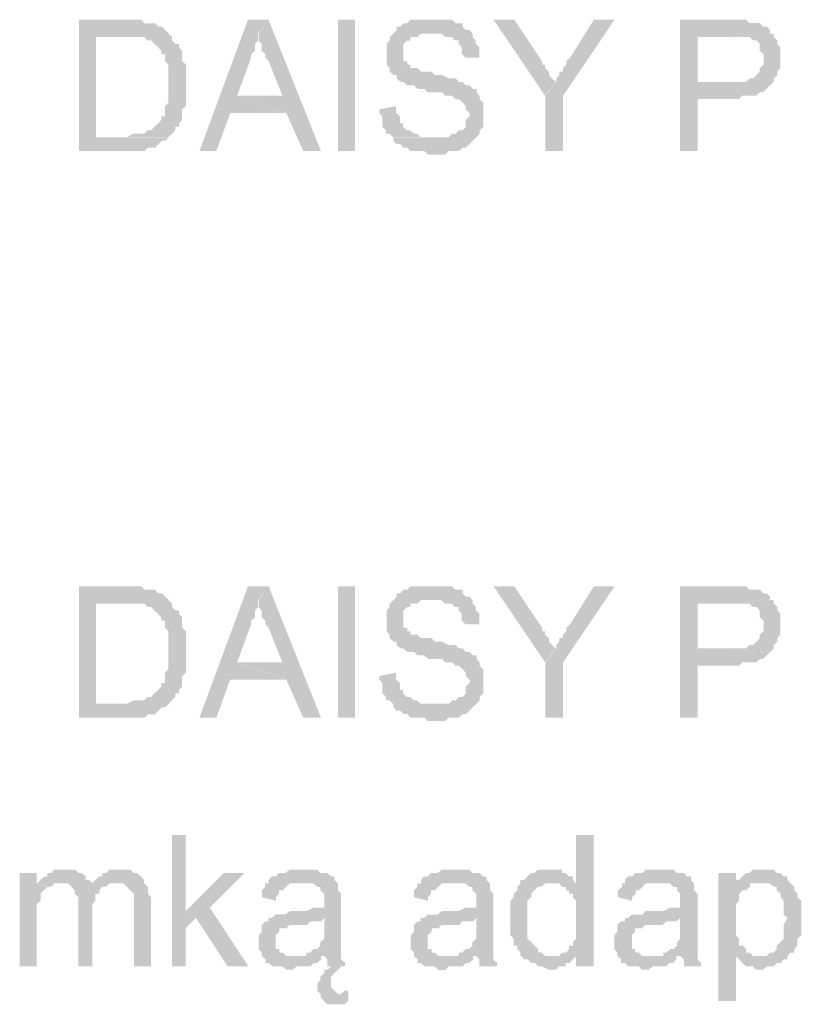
# Model space of a CAD drawing. Header units: millimetres. Extents: x -523 to 1404227, y -783705 to 1038705.
# Tile 191 of 256: x 403598 to 404556, y 247312 to 248518. Entities that reach past the tile are written whole.
import ezdxf

# ---------------------------------------------------------------- set-up
doc = ezdxf.new("R2010")
doc.units = ezdxf.units.MM
doc.linetypes.add('ACAD_ISO08W100', pattern=[36, 24, -3, 6, -3])
doc.layers.add('!!ELEKTRYKA', color=7, linetype='Continuous')

msp = doc.modelspace()

# ---------------------------------------------------------------- hatches: boundary and pattern name
at = {"layer": '!!ELEKTRYKA', "linetype": 'ACAD_ISO08W100'}
for points in [[(403725.7, 248518.19), (403670.93, 248518.19), (403670.93, 248357.38), (403730.42, 248357.38), (403734.2, 248357.38), (403738.92, 248357.38), (403742.7, 248357.38), (403747.42, 248357.38), (403751.2, 248357.38), (403755.92, 248361.63), (403759.7, 248361.63), (403764.42, 248361.63), (403768.19, 248365.78), (403768.19, 248365.78), (403772.92, 248370.03), (403776.69, 248370.03), (403781.41, 248374.28), (403781.41, 248374.28), (403691.71, 248374.28), (403691.71, 248497.04), (403725.7, 248497.04), (403781.41, 248501.29), (403776.69, 248505.54), (403776.69, 248505.54), (403772.92, 248509.79), (403768.19, 248509.79), (403764.42, 248513.94), (403759.7, 248513.94), (403755.92, 248513.94), (403755.92, 248513.94), (403751.2, 248513.94), (403747.42, 248518.19), (403742.7, 248518.19), (403738.92, 248518.19), (403730.42, 248518.19)], [(403903.51, 248518.29), (403878.04, 248518.29), (403818.6, 248357.44), (403839.36, 248357.44), (403856.34, 248403.95), (403924.26, 248403.95), (403864.83, 248425.18), (403881.81, 248471.69), (403881.81, 248471.69), (403881.81, 248475.93), (403886.53, 248480.18), (403886.53, 248484.42), (403886.53, 248488.67), (403890.3, 248492.91), (403890.3, 248497.16), (403890.3, 248501.4)], [(403903.25, 248518.27), (403890.99, 248501.3), (403890.99, 248497.05), (403890.99, 248492.81), (403894.76, 248488.57), (403894.76, 248484.42), (403894.76, 248480.17), (403899.48, 248475.93), (403899.48, 248471.68), (403903.25, 248467.44), (403920.23, 248425.1), (403865.53, 248425.1), (403924.94, 248403.97), (403945.69, 248357.38), (403967.38, 248357.38)], [(404102.33, 248518.21), (404098.57, 248518.21), (404093.86, 248518.21), (404090.09, 248518.21), (404085.38, 248518.21), (404081.61, 248518.21), (404076.9, 248518.21), (404073.13, 248513.97), (404068.42, 248513.97), (404064.66, 248509.73), (404059.95, 248509.73), (404059.95, 248505.49), (404056.18, 248501.26), (404051.47, 248497.02), (404051.47, 248497.02), (404051.47, 248492.78), (404047.7, 248488.63), (404047.7, 248484.39), (404047.7, 248480.15), (404047.7, 248475.92), (404047.7, 248471.68), (404047.7, 248467.44), (404047.7, 248463.2), (404051.47, 248458.96), (404051.47, 248454.72), (404051.47, 248454.72), (404056.18, 248450.48), (404059.95, 248450.48), (404059.95, 248446.24), (404064.66, 248442), (404068.42, 248442), (404068.42, 248442), (404073.13, 248437.77), (404076.9, 248437.77), (404081.61, 248437.77), (404085.38, 248433.53), (404090.09, 248433.53), (404093.86, 248433.53), (404098.57, 248429.29), (404102.33, 248429.29), (404110.81, 248429.29), (404115.52, 248429.29), (404119.29, 248425.05), (404124, 248425.05), (404127.77, 248425.05), (404127.77, 248425.05), (404132.48, 248420.81), (404136.25, 248420.81), (404140.96, 248416.67), (404144.72, 248412.43), (404144.72, 248412.43), (404144.72, 248408.19), (404149.43, 248403.95), (404149.43, 248399.71), (404149.43, 248399.71), (404144.72, 248395.47), (404144.72, 248391.23), (404144.72, 248386.99), (404140.96, 248382.75), (404136.25, 248382.75), (404132.48, 248378.52), (404127.77, 248378.52), (404124, 248374.28), (404124, 248374.28), (404115.52, 248374.28), (404110.81, 248374.28), (404107.04, 248374.28), (404056.18, 248374.28), (404056.18, 248370.04), (404059.95, 248365.8), (404064.66, 248365.8), (404068.42, 248361.56), (404073.13, 248361.56), (404073.13, 248361.56), (404076.9, 248357.32), (404081.61, 248357.32), (404085.38, 248357.32), (404090.09, 248357.32), (404093.86, 248357.32), (404098.57, 248353.08), (404102.33, 248353.08), (404107.04, 248353.08), (404110.81, 248353.08), (404115.52, 248353.08), (404119.29, 248353.08), (404124, 248357.32), (404127.77, 248357.32), (404132.48, 248357.32), (404136.25, 248357.32), (404140.96, 248361.56), (404140.96, 248361.56), (404144.72, 248361.56), (404149.43, 248365.8), (404153.2, 248370.04), (404153.2, 248370.04), (404157.91, 248374.28), (404161.68, 248378.52), (404161.68, 248382.75), (404166.39, 248386.99), (404166.39, 248391.23), (404166.39, 248395.47), (404166.39, 248399.71), (404166.39, 248403.95), (404166.39, 248403.95), (404166.39, 248408.19), (404166.39, 248412.43), (404166.39, 248416.67), (404161.68, 248420.81), (404161.68, 248425.05), (404157.91, 248429.29), (404157.91, 248433.53), (404153.2, 248433.53), (404149.43, 248437.77), (404144.72, 248437.77), (404140.96, 248442), (404140.96, 248442), (404136.25, 248442), (404136.25, 248442), (404132.48, 248446.24), (404127.77, 248446.24), (404124, 248446.24), (404115.52, 248450.48), (404110.81, 248450.48), (404107.04, 248450.48), (404102.33, 248454.72), (404093.86, 248454.72), (404090.09, 248454.72), (404085.38, 248458.96), (404081.61, 248458.96), (404076.9, 248458.96), (404076.9, 248463.2), (404073.13, 248463.2), (404073.13, 248467.44), (404068.42, 248467.44), (404068.42, 248471.68), (404068.42, 248475.92), (404068.42, 248480.15), (404068.42, 248484.39), (404068.42, 248488.63), (404073.13, 248492.78), (404076.9, 248492.78), (404076.9, 248497.02), (404081.61, 248497.02), (404085.38, 248497.02), (404090.09, 248501.26), (404093.86, 248501.26), (404098.57, 248501.26), (404102.33, 248501.26), (404153.2, 248501.26), (404149.43, 248505.49), (404144.72, 248505.49), (404140.96, 248509.73), (404140.96, 248513.97), (404136.25, 248513.97), (404132.48, 248513.97), (404127.77, 248518.21), (404124, 248518.21), (404119.29, 248518.21), (404115.52, 248518.21), (404110.81, 248518.21), (404107.04, 248518.21)], [(404204.22, 248518.23), (404178.81, 248518.23), (404241.87, 248425.15), (404255.04, 248442), (404255.04, 248442), (404250.34, 248446.23), (404246.57, 248450.47), (404246.57, 248454.7), (404241.87, 248458.94), (404241.87, 248463.17), (404238.1, 248463.17), (404238.1, 248467.41)], [(404326.97, 248518.24), (404301.56, 248518.24), (404272.4, 248471.67), (404267.7, 248467.43), (404267.7, 248463.2), (404263.93, 248458.97), (404263.93, 248454.73), (404259.23, 248454.73), (404259.23, 248450.5), (404255.47, 248446.27), (404255.47, 248442.03), (404242.29, 248425.1), (404242.29, 248357.36), (404263.93, 248357.36), (404263.93, 248425.1)], [(404466.42, 248518.28), (404407.22, 248518.28), (404407.22, 248357.39), (404428.83, 248357.39), (404428.83, 248420.92), (404471.12, 248420.92), (404474.88, 248420.92), (404479.58, 248420.92), (404483.34, 248425.15), (404488.04, 248425.15), (404491.8, 248425.15), (404496.5, 248425.15), (404500.25, 248425.15), (404504.95, 248429.38), (404508.71, 248429.38), (404513.41, 248433.61), (404513.41, 248433.61), (404517.17, 248437.84), (404517.17, 248437.84), (404428.83, 248442.07), (404428.83, 248497.14), (404471.12, 248497.14), (404521.87, 248501.36), (404517.17, 248501.36), (404517.17, 248505.59), (404513.41, 248509.82), (404508.71, 248509.82), (404504.95, 248514.05), (404500.25, 248514.05), (404496.5, 248514.05), (404491.8, 248514.05), (404491.8, 248514.05), (404488.04, 248518.28), (404483.34, 248518.28), (404479.58, 248518.28), (404474.88, 248518.28)], [(403780.39, 248501.36), (403725.62, 248497.11), (403725.62, 248497.11), (403734.12, 248497.11), (403737.9, 248497.11), (403742.62, 248497.11), (403746.4, 248497.11), (403751.12, 248497.11), (403751.12, 248497.11), (403754.89, 248492.86), (403759.61, 248492.86), (403759.61, 248492.86), (403763.39, 248488.7), (403768.11, 248484.46), (403771.89, 248480.21), (403771.89, 248475.96), (403771.89, 248475.96), (403776.61, 248475.96), (403776.61, 248471.71), (403776.61, 248467.46), (403780.39, 248463.31), (403780.39, 248459.06), (403780.39, 248454.81), (403780.39, 248450.56), (403780.39, 248442.06), (403780.39, 248437.81), (403780.39, 248433.66), (403780.39, 248429.41), (403780.39, 248425.16), (403780.39, 248420.91), (403780.39, 248416.66), (403776.61, 248412.42), (403776.61, 248408.26), (403776.61, 248408.26), (403776.61, 248399.76), (403771.89, 248399.76), (403771.89, 248395.52), (403768.11, 248391.27), (403763.39, 248387.02), (403763.39, 248387.02), (403759.61, 248382.86), (403754.89, 248382.86), (403751.12, 248378.61), (403751.12, 248378.61), (403746.4, 248378.61), (403742.62, 248378.61), (403737.9, 248378.61), (403729.4, 248374.37), (403725.62, 248374.37), (403691.63, 248374.37), (403780.39, 248374.37), (403785.11, 248378.61), (403788.88, 248382.86), (403788.88, 248387.02), (403793.6, 248387.02), (403793.6, 248391.27), (403797.38, 248395.52), (403797.38, 248399.76), (403797.38, 248404.01), (403797.38, 248408.26), (403802.1, 248412.42), (403802.1, 248416.66), (403802.1, 248420.91), (403802.1, 248425.16), (403802.1, 248429.41), (403802.1, 248433.66), (403802.1, 248437.81), (403802.1, 248442.06), (403802.1, 248446.31), (403802.1, 248450.56), (403802.1, 248454.81), (403802.1, 248459.06), (403802.1, 248463.31), (403797.38, 248467.46), (403797.38, 248471.71), (403797.38, 248475.96), (403797.38, 248480.21), (403793.6, 248484.46), (403793.6, 248488.7), (403788.88, 248488.7), (403785.11, 248492.86), (403785.11, 248497.11)], [(404153.06, 248501.41), (404102.21, 248501.41), (404105.98, 248501.41), (404110.69, 248501.41), (404114.46, 248501.41), (404119.16, 248497.17), (404122.93, 248497.17), (404127.64, 248497.17), (404131.41, 248492.94), (404136.11, 248492.94), (404136.11, 248488.7), (404139.88, 248484.46), (404139.88, 248480.22), (404139.88, 248475.99), (404144.59, 248471.75), (404161.54, 248471.75), (404161.54, 248471.75), (404161.54, 248475.99), (404161.54, 248480.22), (404161.54, 248484.46), (404156.83, 248488.7), (404156.83, 248492.94), (404153.06, 248497.17), (404153.06, 248497.17)], [(404521.63, 248501.29), (404470.89, 248497.06), (404470.89, 248497.06), (404479.35, 248497.06), (404484.05, 248497.06), (404487.81, 248497.06), (404487.81, 248497.06), (404492.5, 248497.06), (404496.26, 248492.83), (404500.96, 248492.83), (404504.72, 248488.61), (404504.72, 248488.61), (404504.72, 248484.38), (404504.72, 248480.15), (404509.42, 248475.92), (404509.42, 248471.69), (404509.42, 248467.46), (404509.42, 248463.23), (404504.72, 248459.01), (404504.72, 248454.78), (404500.96, 248450.46), (404500.96, 248450.46), (404496.26, 248446.23), (404492.5, 248446.23), (404487.81, 248442), (404484.05, 248442), (404479.35, 248442), (404475.59, 248442), (404470.89, 248442), (404428.61, 248442), (404517.87, 248437.77), (404521.63, 248442), (404521.63, 248446.23), (404526.33, 248450.46), (404526.33, 248454.78), (404530.09, 248459.01), (404530.09, 248463.23), (404530.09, 248467.46), (404530.09, 248471.69), (404530.09, 248471.69), (404530.09, 248475.92), (404530.09, 248480.15), (404530.09, 248484.38), (404526.33, 248488.61), (404526.33, 248492.83), (404521.63, 248497.06)], [(404059.45, 248412.45), (404038.73, 248408.22), (404038.73, 248403.98), (404042.5, 248399.74), (404042.5, 248395.5), (404042.5, 248391.26), (404042.5, 248387.02), (404047.21, 248382.87), (404047.21, 248378.64), (404050.98, 248378.64), (404055.69, 248374.4), (404106.56, 248374.4), (404106.56, 248374.4), (404098.08, 248374.4), (404093.37, 248374.4), (404089.6, 248374.4), (404084.89, 248378.64), (404081.12, 248378.64), (404081.12, 248378.64), (404076.41, 248382.87), (404072.64, 248382.87), (404067.93, 248387.02), (404067.93, 248391.26), (404064.16, 248391.26), (404064.16, 248395.5), (404064.16, 248399.74), (404059.45, 248403.98)], [(403725.7, 247823.95), (403670.93, 247823.95), (403670.93, 247663.04), (403730.42, 247663.04), (403734.2, 247663.04), (403738.92, 247663.04), (403742.7, 247663.04), (403747.42, 247663.04), (403751.2, 247663.04), (403755.92, 247667.29), (403759.7, 247667.29), (403764.42, 247667.29), (403768.19, 247671.54), (403768.19, 247671.54), (403772.92, 247675.79), (403776.69, 247675.79), (403781.41, 247680.04), (403781.41, 247680.04), (403691.71, 247680.04), (403691.71, 247802.8), (403725.7, 247802.8), (403781.41, 247807.04), (403776.69, 247811.2), (403776.69, 247811.2), (403772.92, 247815.45), (403768.19, 247815.45), (403764.42, 247819.7), (403759.7, 247819.7), (403755.92, 247819.7), (403755.92, 247819.7), (403751.2, 247819.7), (403747.42, 247823.95), (403742.7, 247823.95), (403738.92, 247823.95), (403730.42, 247823.95)], [(403903.51, 247824.05), (403878.04, 247824.05), (403818.6, 247663.11), (403839.36, 247663.11), (403856.34, 247709.71), (403924.26, 247709.71), (403864.83, 247730.85), (403881.81, 247777.45), (403881.81, 247777.45), (403881.81, 247781.69), (403886.53, 247785.94), (403886.53, 247790.18), (403886.53, 247794.34), (403890.3, 247798.58), (403890.3, 247802.83), (403890.3, 247807.07)], [(403903.25, 247823.97), (403890.99, 247806.99), (403890.99, 247802.75), (403890.99, 247798.6), (403894.76, 247794.35), (403894.76, 247790.11), (403894.76, 247785.87), (403899.48, 247781.62), (403899.48, 247777.38), (403903.25, 247773.13), (403920.23, 247730.79), (403865.53, 247730.79), (403924.94, 247709.66), (403945.69, 247663.07), (403967.38, 247663.07)], [(404102.33, 247823.97), (404098.57, 247823.97), (404093.86, 247823.97), (404090.09, 247823.97), (404085.38, 247823.97), (404081.61, 247823.97), (404076.9, 247823.97), (404073.13, 247819.73), (404068.42, 247819.73), (404064.66, 247815.49), (404059.95, 247815.49), (404059.95, 247811.26), (404056.18, 247807.02), (404051.47, 247802.78), (404051.47, 247802.78), (404051.47, 247798.54), (404047.7, 247794.3), (404047.7, 247790.06), (404047.7, 247785.82), (404047.7, 247781.58), (404047.7, 247777.34), (404047.7, 247773.11), (404047.7, 247768.87), (404051.47, 247764.63), (404051.47, 247760.48), (404051.47, 247760.48), (404056.18, 247756.24), (404059.95, 247756.24), (404059.95, 247752.01), (404064.66, 247747.77), (404068.42, 247747.77), (404068.42, 247747.77), (404073.13, 247743.53), (404076.9, 247743.53), (404081.61, 247743.53), (404085.38, 247739.29), (404090.09, 247739.29), (404093.86, 247739.29), (404098.57, 247735.05), (404102.33, 247735.05), (404110.81, 247735.05), (404115.52, 247735.05), (404119.29, 247730.81), (404124, 247730.81), (404127.77, 247730.81), (404127.77, 247730.81), (404132.48, 247726.57), (404136.25, 247726.57), (404140.96, 247722.33), (404144.72, 247718.09), (404144.72, 247718.09), (404144.72, 247713.85), (404149.43, 247709.62), (404149.43, 247705.38), (404149.43, 247705.38), (404144.72, 247701.14), (404144.72, 247696.9), (404144.72, 247692.66), (404140.96, 247688.42), (404136.25, 247688.42), (404132.48, 247684.28), (404127.77, 247684.28), (404124, 247680.04), (404124, 247680.04), (404115.52, 247680.04), (404110.81, 247680.04), (404107.04, 247680.04), (404056.18, 247680.04), (404056.18, 247675.8), (404059.95, 247671.56), (404064.66, 247671.56), (404068.42, 247667.32), (404073.13, 247667.32), (404073.13, 247667.32), (404076.9, 247663.08), (404081.61, 247663.08), (404085.38, 247663.08), (404090.09, 247663.08), (404093.86, 247663.08), (404098.57, 247658.84), (404102.33, 247658.84), (404107.04, 247658.84), (404110.81, 247658.84), (404115.52, 247658.84), (404119.29, 247658.84), (404124, 247663.08), (404127.77, 247663.08), (404132.48, 247663.08), (404136.25, 247663.08), (404140.96, 247667.32), (404140.96, 247667.32), (404144.72, 247667.32), (404149.43, 247671.56), (404153.2, 247675.8), (404153.2, 247675.8), (404157.91, 247680.04), (404161.68, 247684.28), (404161.68, 247688.42), (404166.39, 247692.66), (404166.39, 247696.9), (404166.39, 247701.14), (404166.39, 247705.38), (404166.39, 247709.62), (404166.39, 247709.62), (404166.39, 247713.85), (404166.39, 247718.09), (404166.39, 247722.33), (404161.68, 247726.57), (404161.68, 247730.81), (404157.91, 247735.05), (404157.91, 247739.29), (404153.2, 247739.29), (404149.43, 247743.53), (404144.72, 247743.53), (404140.96, 247747.77), (404140.96, 247747.77), (404136.25, 247747.77), (404136.25, 247747.77), (404132.48, 247752.01), (404127.77, 247752.01), (404124, 247752.01), (404115.52, 247756.24), (404110.81, 247756.24), (404107.04, 247756.24), (404102.33, 247760.48), (404093.86, 247760.48), (404090.09, 247760.48), (404085.38, 247764.63), (404081.61, 247764.63), (404076.9, 247764.63), (404076.9, 247768.87), (404073.13, 247768.87), (404073.13, 247773.11), (404068.42, 247773.11), (404068.42, 247777.34), (404068.42, 247781.58), (404068.42, 247785.82), (404068.42, 247790.06), (404068.42, 247794.3), (404073.13, 247798.54), (404076.9, 247798.54), (404076.9, 247802.78), (404081.61, 247802.78), (404085.38, 247802.78), (404090.09, 247807.02), (404093.86, 247807.02), (404098.57, 247807.02), (404102.33, 247807.02), (404153.2, 247807.02), (404149.43, 247811.26), (404144.72, 247811.26), (404140.96, 247815.49), (404140.96, 247819.73), (404136.25, 247819.73), (404132.48, 247819.73), (404127.77, 247823.97), (404124, 247823.97), (404119.29, 247823.97), (404115.52, 247823.97), (404110.81, 247823.97), (404107.04, 247823.97)], [(404204.22, 247823.93), (404178.81, 247823.93), (404241.87, 247730.85), (404255.04, 247747.79), (404255.04, 247747.79), (404250.34, 247752.02), (404246.57, 247756.26), (404246.57, 247760.49), (404241.87, 247764.73), (404241.87, 247768.96), (404238.1, 247768.96), (404238.1, 247773.2)], [(404326.97, 247823.94), (404301.56, 247823.94), (404272.4, 247777.37), (404267.7, 247773.13), (404267.7, 247768.9), (404263.93, 247764.67), (404263.93, 247760.43), (404259.23, 247760.43), (404259.23, 247756.2), (404255.47, 247751.97), (404255.47, 247747.73), (404242.29, 247730.8), (404242.29, 247663.06), (404263.93, 247663.06), (404263.93, 247730.8)], [(404466.42, 247823.98), (404407.22, 247823.98), (404407.22, 247663.09), (404428.83, 247663.09), (404428.83, 247726.62), (404471.12, 247726.62), (404474.88, 247726.62), (404479.58, 247726.62), (404483.34, 247730.84), (404488.04, 247730.84), (404491.8, 247730.84), (404496.5, 247730.84), (404500.25, 247730.84), (404504.95, 247735.07), (404508.71, 247735.07), (404513.41, 247739.3), (404513.41, 247739.3), (404517.17, 247743.53), (404517.17, 247743.53), (404428.83, 247747.76), (404428.83, 247802.83), (404471.12, 247802.83), (404521.87, 247807.06), (404517.17, 247807.06), (404517.17, 247811.29), (404513.41, 247815.52), (404508.71, 247815.52), (404504.95, 247819.75), (404500.25, 247819.75), (404496.5, 247819.75), (404491.8, 247819.75), (404491.8, 247819.75), (404488.04, 247823.98), (404483.34, 247823.98), (404479.58, 247823.98), (404474.88, 247823.98)], [(403780.39, 247807.11), (403725.62, 247802.86), (403725.62, 247802.86), (403734.12, 247802.86), (403737.9, 247802.86), (403742.62, 247802.86), (403746.4, 247802.86), (403751.12, 247802.86), (403751.12, 247802.86), (403754.89, 247798.62), (403759.61, 247798.62), (403759.61, 247798.62), (403763.39, 247794.37), (403768.11, 247790.12), (403771.89, 247785.87), (403771.89, 247781.71), (403771.89, 247781.71), (403776.61, 247781.71), (403776.61, 247777.47), (403776.61, 247773.22), (403780.39, 247768.97), (403780.39, 247764.72), (403780.39, 247760.47), (403780.39, 247756.32), (403780.39, 247747.82), (403780.39, 247743.57), (403780.39, 247739.32), (403780.39, 247735.07), (403780.39, 247730.92), (403780.39, 247726.67), (403780.39, 247722.42), (403776.61, 247718.17), (403776.61, 247713.92), (403776.61, 247713.92), (403776.61, 247705.43), (403771.89, 247705.43), (403771.89, 247701.27), (403768.11, 247697.02), (403763.39, 247692.77), (403763.39, 247692.77), (403759.61, 247688.53), (403754.89, 247688.53), (403751.12, 247684.28), (403751.12, 247684.28), (403746.4, 247684.28), (403742.62, 247684.28), (403737.9, 247684.28), (403729.4, 247680.03), (403725.62, 247680.03), (403691.63, 247680.03), (403780.39, 247680.03), (403785.11, 247684.28), (403788.88, 247688.53), (403788.88, 247692.77), (403793.6, 247692.77), (403793.6, 247697.02), (403797.38, 247701.27), (403797.38, 247705.43), (403797.38, 247709.68), (403797.38, 247713.92), (403802.1, 247718.17), (403802.1, 247722.42), (403802.1, 247726.67), (403802.1, 247730.92), (403802.1, 247735.07), (403802.1, 247739.32), (403802.1, 247743.57), (403802.1, 247747.82), (403802.1, 247752.07), (403802.1, 247756.32), (403802.1, 247760.47), (403802.1, 247764.72), (403802.1, 247768.97), (403797.38, 247773.22), (403797.38, 247777.47), (403797.38, 247781.71), (403797.38, 247785.87), (403793.6, 247790.12), (403793.6, 247794.37), (403788.88, 247794.37), (403785.11, 247798.62), (403785.11, 247802.86)], [(404153.06, 247807.04), (404102.21, 247807.04), (404105.98, 247807.04), (404110.69, 247807.04), (404114.46, 247807.04), (404119.16, 247802.9), (404122.93, 247802.9), (404127.64, 247802.9), (404131.41, 247798.66), (404136.11, 247798.66), (404136.11, 247794.42), (404139.88, 247790.19), (404139.88, 247785.95), (404139.88, 247781.71), (404144.59, 247777.47), (404161.54, 247777.47), (404161.54, 247777.47), (404161.54, 247781.71), (404161.54, 247785.95), (404161.54, 247790.19), (404156.83, 247794.42), (404156.83, 247798.66), (404153.06, 247802.9), (404153.06, 247802.9)], [(404521.63, 247806.99), (404470.89, 247802.76), (404470.89, 247802.76), (404479.35, 247802.76), (404484.05, 247802.76), (404487.81, 247802.76), (404487.81, 247802.76), (404492.5, 247802.76), (404496.26, 247798.53), (404500.96, 247798.53), (404504.72, 247794.3), (404504.72, 247794.3), (404504.72, 247790.08), (404504.72, 247785.85), (404509.42, 247781.62), (404509.42, 247777.39), (404509.42, 247773.16), (404509.42, 247768.93), (404504.72, 247764.7), (404504.72, 247760.48), (404500.96, 247756.25), (404500.96, 247756.25), (404496.26, 247752.02), (404492.5, 247752.02), (404487.81, 247747.79), (404484.05, 247747.79), (404479.35, 247747.79), (404475.59, 247747.79), (404470.89, 247747.79), (404428.61, 247747.79), (404517.87, 247743.56), (404521.63, 247747.79), (404521.63, 247752.02), (404526.33, 247756.25), (404526.33, 247760.48), (404530.09, 247764.7), (404530.09, 247768.93), (404530.09, 247773.16), (404530.09, 247777.39), (404530.09, 247777.39), (404530.09, 247781.62), (404530.09, 247785.85), (404530.09, 247790.08), (404526.33, 247794.3), (404526.33, 247798.53), (404521.63, 247802.76)], [(404059.45, 247718.18), (404038.73, 247713.94), (404038.73, 247709.7), (404042.5, 247705.46), (404042.5, 247701.22), (404042.5, 247696.98), (404042.5, 247692.74), (404047.21, 247688.5), (404047.21, 247684.36), (404050.98, 247684.36), (404055.69, 247680.12), (404106.56, 247680.12), (404106.56, 247680.12), (404098.08, 247680.12), (404093.37, 247680.12), (404089.6, 247680.12), (404084.89, 247684.36), (404081.12, 247684.36), (404081.12, 247684.36), (404076.41, 247688.5), (404072.64, 247688.5), (404067.93, 247692.74), (404067.93, 247696.98), (404064.16, 247696.98), (404064.16, 247701.22), (404064.16, 247705.46), (404059.45, 247709.7)], [(403801.78, 247519.19), (403784.79, 247519.19), (403784.79, 247358.31), (403801.78, 247358.31), (403801.78, 247404.92), (403814.04, 247417.56), (403801.78, 247426.06)], [(404301.37, 247519.15), (404279.74, 247519.15), (404279.74, 247459.89), (404250.58, 247459.89), (404250.58, 247459.89), (404254.34, 247459.89), (404259.04, 247459.89), (404262.8, 247455.66), (404267.51, 247455.66), (404267.51, 247451.42), (404271.27, 247451.42), (404271.27, 247447.19), (404275.97, 247447.19), (404275.97, 247442.96), (404279.74, 247438.72), (404279.74, 247434.49), (404279.74, 247430.26), (404279.74, 247426.02), (404279.74, 247421.79), (404279.74, 247413.32), (404279.74, 247409.09), (404279.74, 247404.86), (404279.74, 247400.62), (404279.74, 247396.39), (404279.74, 247392.16), (404275.97, 247387.92), (404275.97, 247383.69), (404271.27, 247383.69), (404271.27, 247379.46), (404267.51, 247375.22), (404262.8, 247375.22), (404259.04, 247370.99), (404279.74, 247370.99), (404279.74, 247358.29), (404301.37, 247358.29)], [(403619.26, 247472.6), (403598.48, 247472.6), (403598.48, 247358.38), (403619.26, 247358.38), (403619.26, 247417.62), (403619.26, 247421.87), (403619.26, 247426.02), (403619.26, 247430.27), (403619.26, 247434.53), (403623.98, 247438.78), (403623.98, 247443.03), (403623.98, 247447.28), (403627.76, 247451.44), (403627.76, 247451.44), (403632.49, 247455.69), (403636.27, 247455.69), (403619.26, 247459.94)], [(403653.87, 247476.86), (403649.15, 247476.86), (403645.37, 247476.86), (403640.65, 247476.86), (403636.87, 247472.61), (403632.15, 247472.61), (403632.15, 247468.36), (403628.37, 247468.36), (403623.65, 247464.11), (403619.87, 247459.86), (403649.15, 247459.86), (403649.15, 247459.86), (403653.87, 247459.86), (403657.65, 247459.86), (403662.38, 247455.7), (403687.88, 247455.7), (403687.88, 247459.86), (403683.16, 247464.11), (403679.38, 247464.11), (403679.38, 247468.36), (403674.66, 247472.61), (403674.66, 247472.61), (403670.88, 247472.61), (403666.15, 247476.86), (403662.38, 247476.86), (403657.65, 247476.86)], [(403721.48, 247476.82), (403716.76, 247476.82), (403712.99, 247476.82), (403708.27, 247476.82), (403704.49, 247472.57), (403699.77, 247472.57), (403699.77, 247468.42), (403695.99, 247468.42), (403691.27, 247464.17), (403687.49, 247459.92), (403716.76, 247459.92), (403721.48, 247459.92), (403725.26, 247459.92), (403729.98, 247455.67), (403729.98, 247455.67), (403733.76, 247451.42), (403738.48, 247447.17), (403738.48, 247447.17), (403738.48, 247443.02), (403738.48, 247438.77), (403738.48, 247430.27), (403738.48, 247358.33), (403759.25, 247358.33), (403759.25, 247438.77), (403759.25, 247438.77), (403759.25, 247443.02), (403755.48, 247447.17), (403755.48, 247455.67), (403755.48, 247455.67), (403750.75, 247459.92), (403750.75, 247464.17), (403746.98, 247468.42), (403746.98, 247468.42), (403742.26, 247472.57), (403738.48, 247472.57), (403733.76, 247476.82), (403729.98, 247476.82), (403725.26, 247476.82)], [(403873.75, 247472.56), (403848.27, 247472.56), (403802.04, 247426.04), (403814.31, 247417.55), (403852.99, 247358.3), (403878.46, 247358.3), (403831.29, 247430.29)], [(403945.91, 247476.8), (403941.19, 247476.8), (403937.42, 247476.8), (403932.71, 247476.8), (403928.94, 247476.8), (403924.22, 247472.65), (403920.45, 247472.65), (403915.74, 247472.65), (403911.97, 247468.41), (403907.25, 247468.41), (403903.48, 247464.16), (403903.48, 247459.92), (403941.19, 247459.92), (403945.91, 247459.92), (403949.68, 247459.92), (403954.39, 247459.92), (403958.17, 247459.92), (403962.88, 247455.68), (403966.65, 247455.68), (403966.65, 247451.44), (403966.65, 247451.44), (403971.37, 247447.19), (403971.37, 247442.95), (403971.37, 247438.71), (403971.37, 247438.71), (403971.37, 247430.32), (403966.65, 247430.32), (403962.88, 247430.32), (403962.88, 247430.32), (403958.17, 247430.32), (403949.68, 247426.07), (403945.91, 247426.07), (403941.19, 247426.07), (403937.42, 247426.07), (403928.94, 247426.07), (403924.22, 247421.83), (403920.45, 247421.83), (403920.45, 247421.83), (403915.74, 247421.83), (403911.97, 247421.83), (403907.25, 247417.59), (403971.37, 247417.59), (403971.37, 247409.1), (403971.37, 247404.86), (403971.37, 247400.62), (403971.37, 247396.37), (403971.37, 247392.13), (403966.65, 247387.98), (403966.65, 247387.98), (403966.65, 247383.74), (403962.88, 247379.5), (403958.17, 247379.5), (403954.39, 247375.25), (403949.68, 247375.25), (403949.68, 247371.01), (403971.37, 247371.01), (403971.37, 247371.01), (403975.14, 247366.77), (403975.14, 247362.52), (403975.14, 247358.28), (403979.85, 247358.28), (403975.14, 247354.04), (403971.37, 247354.04), (403971.37, 247349.8), (403966.65, 247345.65), (403966.65, 247345.65), (403966.65, 247341.4), (403962.88, 247337.16), (403962.88, 247332.92), (403962.88, 247328.68), (403966.65, 247324.43), (403992.11, 247324.43), (403988.34, 247324.43), (403983.62, 247328.68), (403983.62, 247328.68), (403979.85, 247332.92), (403979.85, 247337.16), (403979.85, 247341.4), (403979.85, 247345.65), (403983.62, 247349.8), (403983.62, 247349.8), (403988.34, 247354.04), (403988.34, 247354.04), (403992.11, 247358.28), (403996.82, 247358.28), (403996.82, 247358.28), (403996.82, 247362.52), (403992.11, 247366.77), (403992.11, 247371.01), (403992.11, 247375.25), (403992.11, 247375.25), (403992.11, 247379.5), (403992.11, 247383.74), (403992.11, 247387.98), (403992.11, 247392.13), (403992.11, 247400.62), (403992.11, 247404.86), (403992.11, 247434.46), (403992.11, 247434.46), (403992.11, 247438.71), (403992.11, 247442.95), (403992.11, 247447.19), (403988.34, 247451.44), (403988.34, 247451.44), (403988.34, 247455.68), (403988.34, 247459.92), (403983.62, 247464.16), (403983.62, 247468.41), (403979.85, 247468.41), (403975.14, 247472.65), (403971.37, 247472.65), (403966.65, 247472.65), (403962.88, 247476.8), (403958.17, 247476.8), (403954.39, 247476.8), (403949.68, 247476.8)], [(404132.17, 247476.84), (404127.46, 247476.84), (404123.7, 247476.84), (404118.99, 247476.84), (404115.22, 247476.84), (404110.51, 247472.61), (404106.74, 247472.61), (404102.04, 247472.61), (404098.27, 247468.37), (404093.56, 247468.37), (404089.79, 247464.13), (404089.79, 247459.89), (404127.46, 247459.89), (404132.17, 247459.89), (404135.94, 247459.89), (404140.65, 247459.89), (404144.41, 247459.89), (404149.12, 247455.66), (404152.89, 247455.66), (404152.89, 247451.42), (404152.89, 247451.42), (404157.6, 247447.18), (404157.6, 247442.94), (404157.6, 247438.7), (404157.6, 247438.7), (404157.6, 247430.23), (404152.89, 247430.23), (404149.12, 247430.23), (404149.12, 247430.23), (404144.41, 247430.23), (404135.94, 247425.99), (404132.17, 247425.99), (404127.46, 247425.99), (404123.7, 247425.99), (404115.22, 247425.99), (404110.51, 247421.75), (404106.74, 247421.75), (404106.74, 247421.75), (404102.04, 247421.75), (404098.27, 247421.75), (404093.56, 247417.61), (404157.6, 247417.61), (404157.6, 247409.13), (404157.6, 247404.9), (404157.6, 247400.66), (404157.6, 247396.42), (404157.6, 247392.18), (404152.89, 247387.95), (404152.89, 247387.95), (404152.89, 247383.71), (404149.12, 247379.47), (404144.41, 247379.47), (404140.65, 247375.23), (404135.94, 247375.23), (404135.94, 247371), (404157.6, 247371), (404157.6, 247371), (404161.36, 247366.76), (404161.36, 247362.52), (404161.36, 247358.28), (404183.02, 247358.28), (404183.02, 247358.28), (404183.02, 247362.52), (404178.31, 247366.76), (404178.31, 247371), (404178.31, 247375.23), (404178.31, 247375.23), (404178.31, 247379.47), (404178.31, 247383.71), (404178.31, 247387.95), (404178.31, 247392.18), (404178.31, 247400.66), (404178.31, 247404.9), (404178.31, 247434.47), (404178.31, 247434.47), (404178.31, 247438.7), (404178.31, 247442.94), (404178.31, 247447.18), (404174.55, 247451.42), (404174.55, 247451.42), (404174.55, 247455.66), (404174.55, 247459.89), (404169.84, 247464.13), (404169.84, 247468.37), (404166.07, 247468.37), (404161.36, 247472.61), (404157.6, 247472.61), (404152.89, 247472.61), (404149.12, 247476.84), (404144.41, 247476.84), (404140.65, 247476.84), (404135.94, 247476.84)], [(404245.62, 247476.91), (404245.62, 247476.91), (404241.86, 247476.91), (404237.15, 247476.91), (404233.39, 247476.91), (404228.68, 247472.68), (404224.92, 247472.68), (404220.21, 247468.44), (404220.21, 247468.44), (404216.45, 247464.21), (404211.74, 247464.21), (404211.74, 247459.98), (404207.98, 247455.74), (404207.98, 247451.51), (404203.28, 247447.27), (404203.28, 247447.27), (404203.28, 247443.04), (404199.51, 247438.8), (404199.51, 247434.57), (404199.51, 247430.33), (404199.51, 247426.1), (404199.51, 247421.86), (404199.51, 247417.63), (404199.51, 247413.39), (404199.51, 247409.16), (404199.51, 247404.92), (404199.51, 247400.69), (404199.51, 247396.45), (404203.28, 247392.22), (404203.28, 247387.99), (404203.28, 247383.75), (404207.98, 247383.75), (404207.98, 247379.52), (404211.74, 247375.28), (404211.74, 247371.05), (404250.33, 247371.05), (404245.62, 247371.05), (404241.86, 247371.05), (404237.15, 247375.28), (404233.39, 247375.28), (404233.39, 247379.52), (404228.68, 247383.75), (404228.68, 247383.75), (404224.92, 247387.99), (404224.92, 247387.99), (404220.21, 247392.22), (404220.21, 247396.45), (404220.21, 247400.69), (404220.21, 247404.92), (404220.21, 247409.16), (404220.21, 247417.63), (404220.21, 247417.63), (404220.21, 247421.86), (404220.21, 247426.1), (404220.21, 247430.33), (404220.21, 247434.57), (404220.21, 247438.8), (404224.92, 247443.04), (404224.92, 247447.27), (404228.68, 247451.51), (404228.68, 247451.51), (404233.39, 247455.74), (404237.15, 247455.74), (404241.86, 247459.98), (404245.62, 247459.98), (404250.33, 247459.98), (404279.5, 247459.98), (404275.74, 247464.21), (404275.74, 247468.44), (404271.03, 247468.44), (404267.27, 247472.68), (404262.56, 247472.68), (404262.56, 247476.91), (404258.8, 247476.91), (404250.33, 247476.91)], [(404381.9, 247476.87), (404378.14, 247476.87), (404373.44, 247476.87), (404369.68, 247476.87), (404364.98, 247476.87), (404361.22, 247472.63), (404356.52, 247472.63), (404352.75, 247472.63), (404348.05, 247468.4), (404343.35, 247468.4), (404339.59, 247464.17), (404339.59, 247459.94), (404378.14, 247459.94), (404381.9, 247459.94), (404386.6, 247459.94), (404390.36, 247459.94), (404395.06, 247459.94), (404398.82, 247455.62), (404403.52, 247455.62), (404403.52, 247451.39), (404403.52, 247451.39), (404407.29, 247447.16), (404407.29, 247442.92), (404407.29, 247438.69), (404407.29, 247438.69), (404407.29, 247430.23), (404403.52, 247430.23), (404398.82, 247430.23), (404398.82, 247430.23), (404395.06, 247430.23), (404386.6, 247426), (404381.9, 247426), (404378.14, 247426), (404373.44, 247426), (404364.98, 247426), (404361.22, 247421.77), (404356.52, 247421.77), (404356.52, 247421.77), (404352.75, 247421.77), (404348.05, 247421.77), (404343.35, 247417.54), (404407.29, 247417.54), (404407.29, 247409.08), (404407.29, 247404.85), (404407.29, 247400.62), (404407.29, 247396.39), (404407.29, 247392.15), (404403.52, 247387.92), (404403.52, 247387.92), (404403.52, 247383.69), (404398.82, 247379.46), (404395.06, 247379.46), (404390.36, 247375.23), (404386.6, 247375.23), (404386.6, 247371), (404407.29, 247371), (404407.29, 247371), (404411.99, 247366.77), (404411.99, 247362.54), (404411.99, 247358.31), (404432.67, 247358.31), (404432.67, 247358.31), (404432.67, 247362.54), (404428.91, 247366.77), (404428.91, 247371), (404428.91, 247375.23), (404428.91, 247375.23), (404428.91, 247379.46), (404428.91, 247383.69), (404428.91, 247387.92), (404428.91, 247392.15), (404428.91, 247400.62), (404428.91, 247404.85), (404428.91, 247434.46), (404428.91, 247434.46), (404428.91, 247438.69), (404428.91, 247442.92), (404428.91, 247447.16), (404424.21, 247451.39), (404424.21, 247451.39), (404424.21, 247455.62), (404424.21, 247459.94), (404420.45, 247464.17), (404420.45, 247468.4), (404415.75, 247468.4), (404411.99, 247472.63), (404407.29, 247472.63), (404403.52, 247472.63), (404398.82, 247476.87), (404395.06, 247476.87), (404390.36, 247476.87), (404386.6, 247476.87)], [(404475.75, 247472.56), (404454.14, 247472.56), (404454.14, 247315.95), (404475.75, 247315.95), (404475.75, 247370.91), (404504.87, 247370.91), (404501.11, 247370.91), (404496.42, 247370.91), (404492.66, 247375.23), (404487.96, 247375.23), (404487.96, 247379.46), (404484.2, 247383.69), (404479.51, 247383.69), (404479.51, 247387.91), (404479.51, 247392.14), (404475.75, 247396.37), (404475.75, 247400.6), (404475.75, 247404.82), (404475.75, 247409.05), (404475.75, 247417.51), (404475.75, 247417.51), (404475.75, 247421.73), (404475.75, 247425.96), (404475.75, 247430.19), (404475.75, 247434.42), (404479.51, 247438.65), (404479.51, 247442.97), (404479.51, 247447.19), (404484.2, 247451.42), (404487.96, 247451.42), (404492.66, 247455.65), (404492.66, 247459.88), (404475.75, 247459.88)], [(404508.66, 247476.87), (404504.9, 247476.87), (404500.2, 247476.87), (404496.45, 247476.87), (404491.75, 247472.64), (404487.99, 247472.64), (404487.99, 247472.64), (404483.3, 247468.41), (404479.54, 247464.19), (404474.84, 247464.19), (404504.9, 247459.96), (404508.66, 247459.96), (404513.36, 247459.96), (404517.11, 247459.96), (404521.81, 247455.73), (404525.57, 247455.73), (404525.57, 247451.51), (404530.26, 247447.18), (404530.26, 247442.96), (404534.02, 247438.73), (404534.02, 247438.73), (404534.02, 247430.28), (404534.02, 247426.05), (404534.02, 247421.82), (404538.72, 247417.59), (404538.72, 247417.59), (404534.02, 247409.14), (404534.02, 247404.91), (404534.02, 247400.69), (404534.02, 247396.46), (404534.02, 247392.23), (404530.26, 247388), (404530.26, 247388), (404525.57, 247383.68), (404525.57, 247379.46), (404521.81, 247375.23), (404517.11, 247375.23), (404513.36, 247371), (404508.66, 247371), (404504.9, 247371), (404474.84, 247371), (404479.54, 247366.77), (404479.54, 247366.77), (404483.3, 247362.55), (404487.99, 247358.32), (404487.99, 247358.32), (404491.75, 247358.32), (404496.45, 247358.32), (404500.2, 247354.09), (404504.9, 247354.09), (404504.9, 247354.09), (404508.66, 247354.09), (404513.36, 247358.32), (404517.11, 247358.32), (404521.81, 247358.32), (404525.57, 247362.55), (404530.26, 247362.55), (404534.02, 247366.77), (404538.72, 247366.77), (404538.72, 247371), (404542.48, 247375.23), (404547.17, 247375.23), (404547.17, 247379.46), (404550.93, 247383.68), (404550.93, 247388), (404550.93, 247392.23), (404555.63, 247396.46), (404555.63, 247400.69), (404555.63, 247404.91), (404555.63, 247409.14), (404555.63, 247413.37), (404555.63, 247417.59), (404555.63, 247417.59), (404555.63, 247421.82), (404555.63, 247426.05), (404555.63, 247430.28), (404555.63, 247434.5), (404555.63, 247438.73), (404550.93, 247442.96), (404550.93, 247447.18), (404550.93, 247447.18), (404547.17, 247451.51), (404547.17, 247455.73), (404542.48, 247459.96), (404538.72, 247464.19), (404538.72, 247468.41), (404534.02, 247468.41), (404534.02, 247468.41), (404530.26, 247472.64), (404525.57, 247472.64), (404521.81, 247476.87), (404517.11, 247476.87), (404513.36, 247476.87)], [(403619.87, 247459.86), (403619.87, 247459.86), (403636.87, 247455.7), (403640.65, 247459.86), (403645.37, 247459.86), (403649.15, 247459.86)], [(403687.46, 247459.98), (403687.46, 247455.73), (403661.96, 247455.73), (403665.74, 247451.48), (403665.74, 247451.48), (403665.74, 247447.24), (403670.46, 247442.99), (403670.46, 247438.74), (403670.46, 247434.58), (403670.46, 247358.37), (403687.46, 247358.37), (403687.46, 247426.08), (403687.46, 247426.08), (403687.46, 247434.58), (403691.24, 247438.74), (403691.24, 247442.99), (403691.24, 247447.24), (403695.96, 247447.24), (403695.96, 247451.48), (403695.96, 247451.48), (403699.74, 247455.73), (403704.46, 247455.73), (403708.23, 247459.98), (403712.96, 247459.98), (403716.73, 247459.98)], [(403903.69, 247459.88), (403898.97, 247459.88), (403898.97, 247455.64), (403895.2, 247451.39), (403895.2, 247447.15), (403895.2, 247442.91), (403912.17, 247438.66), (403912.17, 247442.91), (403915.94, 247447.15), (403915.94, 247451.39), (403920.66, 247451.39), (403924.43, 247455.64), (403924.43, 247455.64), (403929.14, 247459.88), (403932.92, 247459.88), (403937.63, 247459.88), (403941.4, 247459.88)], [(404089.99, 247459.85), (404085.28, 247459.85), (404085.28, 247455.62), (404081.51, 247451.38), (404081.51, 247447.14), (404081.51, 247442.9), (404098.46, 247438.66), (404098.46, 247442.9), (404102.23, 247447.14), (404102.23, 247451.38), (404106.94, 247451.38), (404110.71, 247455.62), (404110.71, 247455.62), (404115.42, 247459.85), (404119.18, 247459.85), (404123.89, 247459.85), (404127.66, 247459.85)], [(404339.77, 247459.91), (404336.01, 247459.91), (404336.01, 247455.68), (404331.31, 247451.44), (404331.31, 247447.12), (404331.31, 247442.89), (404348.24, 247438.66), (404348.24, 247442.89), (404352.94, 247447.12), (404352.94, 247451.44), (404356.7, 247451.44), (404361.4, 247455.68), (404361.4, 247455.68), (404365.16, 247459.91), (404369.86, 247459.91), (404373.62, 247459.91), (404378.32, 247459.91)], [(404474.84, 247464.19), (404474.84, 247459.96), (404491.75, 247459.96), (404496.45, 247459.96), (404500.2, 247459.96), (404504.9, 247459.96)], [(403908.03, 247417.52), (403903.32, 247417.52), (403903.32, 247413.28), (403899.55, 247413.28), (403894.83, 247409.03), (403894.83, 247404.79), (403894.83, 247400.64), (403891.06, 247396.4), (403891.06, 247392.16), (403891.06, 247387.91), (403891.06, 247387.91), (403891.06, 247383.67), (403891.06, 247379.43), (403894.83, 247375.18), (403894.83, 247370.94), (403899.55, 247366.7), (403899.55, 247366.7), (403899.55, 247362.45), (403903.32, 247362.45), (403908.03, 247358.3), (403911.8, 247358.3), (403916.52, 247358.3), (403920.29, 247358.3), (403925, 247354.06), (403928.78, 247354.06), (403933.49, 247354.06), (403937.26, 247358.3), (403941.98, 247358.3), (403945.75, 247358.3), (403950.46, 247358.3), (403954.24, 247358.3), (403958.95, 247362.45), (403962.72, 247362.45), (403967.44, 247366.7), (403967.44, 247370.94), (403933.49, 247370.94), (403933.49, 247370.94), (403928.78, 247370.94), (403925, 247370.94), (403920.29, 247375.18), (403916.52, 247375.18), (403916.52, 247379.43), (403911.8, 247379.43), (403911.8, 247383.67), (403911.8, 247387.91), (403911.8, 247392.16), (403911.8, 247396.4), (403916.52, 247400.64), (403916.52, 247400.64), (403916.52, 247404.79), (403920.29, 247404.79), (403925, 247404.79), (403928.78, 247409.03), (403933.49, 247409.03), (403937.26, 247409.03), (403941.98, 247409.03), (403945.75, 247409.03), (403950.46, 247409.03), (403954.24, 247413.28), (403958.95, 247413.28), (403962.72, 247413.28), (403967.44, 247413.28), (403971.21, 247417.52)], [(404094.32, 247417.55), (404089.62, 247417.55), (404089.62, 247413.31), (404085.85, 247413.31), (404081.14, 247409.07), (404081.14, 247404.83), (404081.14, 247400.6), (404077.37, 247396.36), (404077.37, 247392.12), (404077.37, 247387.88), (404077.37, 247387.88), (404077.37, 247383.64), (404077.37, 247379.41), (404081.14, 247375.17), (404081.14, 247370.93), (404085.85, 247366.69), (404085.85, 247366.69), (404085.85, 247362.45), (404089.62, 247362.45), (404094.32, 247358.22), (404098.09, 247358.22), (404102.8, 247358.22), (404106.57, 247358.22), (404111.28, 247353.98), (404115.04, 247353.98), (404119.75, 247353.98), (404123.52, 247358.22), (404128.23, 247358.22), (404132, 247358.22), (404136.71, 247358.22), (404140.47, 247358.22), (404145.18, 247362.45), (404148.95, 247362.45), (404153.66, 247366.69), (404153.66, 247370.93), (404119.75, 247370.93), (404119.75, 247370.93), (404115.04, 247370.93), (404111.28, 247370.93), (404106.57, 247375.17), (404102.8, 247375.17), (404102.8, 247379.41), (404098.09, 247379.41), (404098.09, 247383.64), (404098.09, 247387.88), (404098.09, 247392.12), (404098.09, 247396.36), (404102.8, 247400.6), (404102.8, 247400.6), (404102.8, 247404.83), (404106.57, 247404.83), (404111.28, 247404.83), (404115.04, 247409.07), (404119.75, 247409.07), (404123.52, 247409.07), (404128.23, 247409.07), (404132, 247409.07), (404136.71, 247409.07), (404140.47, 247413.31), (404145.18, 247413.31), (404148.95, 247413.31), (404153.66, 247413.31), (404157.43, 247417.55)], [(404343.41, 247417.59), (404339.64, 247417.59), (404339.64, 247413.36), (404334.94, 247413.36), (404330.24, 247409.13), (404330.24, 247404.9), (404330.24, 247400.67), (404326.48, 247396.43), (404326.48, 247392.2), (404326.48, 247387.97), (404326.48, 247387.97), (404326.48, 247383.74), (404326.48, 247379.51), (404330.24, 247375.28), (404330.24, 247371.05), (404334.94, 247366.82), (404334.94, 247366.82), (404334.94, 247362.58), (404339.64, 247362.58), (404343.41, 247358.35), (404348.11, 247358.35), (404351.87, 247358.35), (404356.57, 247358.35), (404360.33, 247354.12), (404365.03, 247354.12), (404368.79, 247354.12), (404373.49, 247358.35), (404377.26, 247358.35), (404381.96, 247358.35), (404385.72, 247358.35), (404390.42, 247358.35), (404394.18, 247362.58), (404398.88, 247362.58), (404402.64, 247366.82), (404402.64, 247371.05), (404368.79, 247371.05), (404368.79, 247371.05), (404365.03, 247371.05), (404360.33, 247371.05), (404356.57, 247375.28), (404351.87, 247375.28), (404351.87, 247379.51), (404348.11, 247379.51), (404348.11, 247383.74), (404348.11, 247387.97), (404348.11, 247392.2), (404348.11, 247396.43), (404351.87, 247400.67), (404351.87, 247400.67), (404351.87, 247404.9), (404356.57, 247404.9), (404360.33, 247404.9), (404365.03, 247409.13), (404368.79, 247409.13), (404373.49, 247409.13), (404377.26, 247409.13), (404381.96, 247409.13), (404385.72, 247409.13), (404390.42, 247413.36), (404394.18, 247413.36), (404398.88, 247413.36), (404402.64, 247413.36), (404407.34, 247417.59)], [(404258.73, 247371), (404254.97, 247371), (404250.26, 247371), (404212.62, 247371), (404216.39, 247366.77), (404221.09, 247366.77), (404224.85, 247362.53), (404224.85, 247362.53), (404229.56, 247362.53), (404233.32, 247358.3), (404233.32, 247358.3), (404238.03, 247358.3), (404246.5, 247354.07), (404250.26, 247354.07), (404254.97, 247354.07), (404258.73, 247358.3), (404263.43, 247358.3), (404267.2, 247358.3), (404267.2, 247362.53), (404271.9, 247362.53), (404275.67, 247366.77), (404280.37, 247371), (404280.37, 247371)], [(404000.89, 247328.64), (404000.89, 247328.64), (403996.18, 247328.64), (403996.18, 247328.64), (403992.41, 247324.4), (403966.96, 247324.4), (403966.96, 247320.25), (403970.73, 247316.01), (403970.73, 247316.01), (403975.45, 247311.77), (403975.45, 247311.77), (403979.22, 247311.77), (403983.93, 247311.77), (403987.7, 247311.77), (403992.41, 247311.77), (403996.18, 247311.77), (404000.89, 247316.01)]]:
    msp.add_hatch(color=7, dxfattribs=at).paths.add_polyline_path(points)

# ---------------------------------------------------------------- linework, layer by layer
at = {"layer": '!!ELEKTRYKA', "color": 7, "linetype": 'ACAD_ISO08W100', "lineweight": -3}
for points in [[(403988.36, 248357.32), (403988.36, 248518.27), (404009.09, 248357.32), (404009.09, 248518.27)], [(403988.36, 247663.09), (403988.36, 247823.95), (404009.09, 247663.09), (404009.09, 247823.95)]]:
    msp.add_solid(points, dxfattribs=at)

doc.saveas('drawing.dxf')
